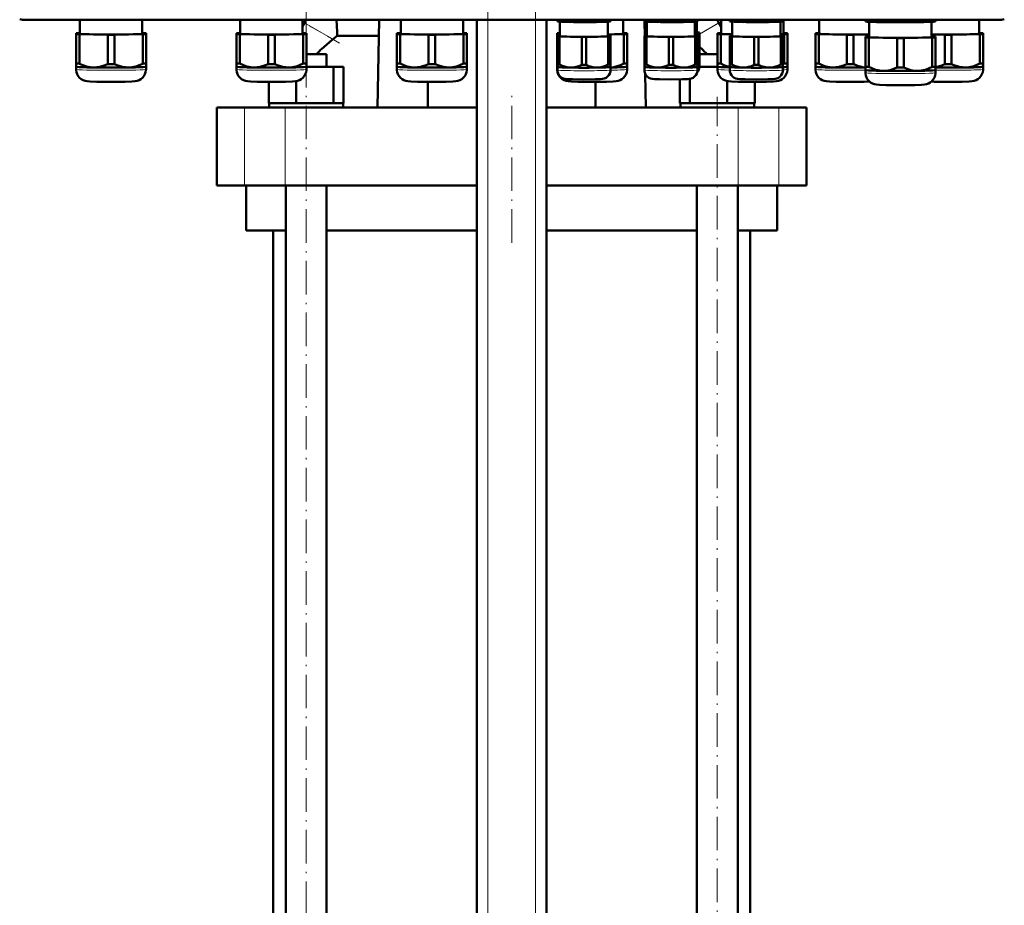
# Model space of a CAD drawing. Extents: x -2073 to 2460, y -1789 to 708.
# Tile 6 of 93: x -1719 to -1367, y -142 to 175. Entities that reach past the tile are written whole.
import ezdxf

# ---------------------------------------------------------------- set-up
doc = ezdxf.new("R2010")
doc.units = 0
doc.linetypes.add('DASHDOT', pattern=[18.5, 12, -3, 0.5, -3])

msp = doc.modelspace()

# ---------------------------------------------------------------- linework, layer by layer
at = {"color": 7, "linetype": 'DASHDOT', "lineweight": 18}
for p, q in [((-1551.76, -458.59), (-1551.76, 232.31)), ((-1534.76, -458.59), (-1534.76, 232.31)), ((-1616.8, -237.91), (-1616.8, 198.89)), ((-1543.26, 95.09), (-1543.26, 147.89)), ((-1469.72, -233.21), (-1469.72, 147.19))]:
    msp.add_line(p, q, dxfattribs=at)
at = {"color": 7, "lineweight": 18}
for p, q in [((-1717.19, 174.92), (-1717.19, 174.74)), ((-1617.39, 173.69), (-1607.24, 167.83)), ((-1551.76, -401.01), (-1551.76, 174.74)), ((-1534.76, -401.01), (-1534.76, 174.74)), ((-1476.14, 169.64), (-1469.13, 173.69)), ((-1369.13, 174.92), (-1369.13, 174.74)), ((-1638.82, 115.49), (-1638.82, 143.49)), ((-1624.25, 115.49), (-1624.25, 143.49)), ((-1462.27, 115.49), (-1462.27, 143.49)), ((-1447.69, 115.49), (-1447.69, 143.49))]:
    msp.add_line(p, q, dxfattribs=at)
at = {"color": 7, "lineweight": 50}
for p, q in [((-1369.13, 174.74), (-1717.19, 174.74)), ((-1697.73, 174.74), (-1697.73, 169.83)), ((-1675.43, 169.83), (-1675.43, 174.74)), ((-1640.35, 174.74), (-1640.35, 169.83)), ((-1618.05, 169.83), (-1618.05, 174.74)), ((-1617.39, 173.69), (-1618.05, 174.07)), ((-1618.05, 172.54), (-1617.39, 173.69)), ((-1617.39, 173.69), (-1616.78, 174.74)), ((-1590.73, 174.74), (-1591.24, 143.49)), ((-1582.98, 174.74), (-1582.98, 169.83)), ((-1560.68, 169.83), (-1560.68, 174.74)), ((-1555.76, -401.01), (-1555.76, 174.74)), ((-1530.76, -401.01), (-1530.76, 174.74)), ((-1526.93, 174.39), (-1526.93, 174.74)), ((-1526.93, 174.39), (-1526.93, 174.21)), ((-1526.89, 174.2), (-1526.93, 174.21)), ((-1526.16, 174.35), (-1526.16, 174.74)), ((-1526.03, 168.93), (-1526.03, 174.12)), ((-1518.21, 174.23), (-1518.21, 174.74)), ((-1516.66, 174.23), (-1516.66, 174.74)), ((-1508.83, 174.12), (-1508.83, 168.93)), ((-1508.71, 174.35), (-1508.71, 174.74)), ((-1507.98, 174.2), (-1507.93, 174.21)), ((-1507.93, 174.39), (-1507.93, 174.74)), ((-1507.93, 174.21), (-1507.93, 174.39)), ((-1503.34, 169.83), (-1503.34, 174.74)), ((-1495.81, 174.39), (-1495.81, 174.74)), ((-1495.81, 174.39), (-1495.81, 174.21)), ((-1495.77, 174.2), (-1495.81, 174.21)), ((-1495.7, 169.05), (-1495.78, 174.21)), ((-1495.03, 174.35), (-1495.03, 174.74)), ((-1494.91, 168.93), (-1494.91, 174.12)), ((-1487.09, 174.23), (-1487.09, 174.74)), ((-1485.53, 174.23), (-1485.53, 174.74)), ((-1477.71, 174.12), (-1477.71, 168.93)), ((-1477.59, 174.35), (-1477.59, 174.74)), ((-1477.04, 174.17), (-1477.04, 170.13)), ((-1476.86, 174.2), (-1476.81, 174.21)), ((-1476.81, 174.39), (-1476.81, 174.74)), ((-1476.81, 174.21), (-1476.81, 174.39)), ((-1469.74, 174.75), (-1469.13, 173.69)), ((-1468.29, 172.24), (-1469.13, 173.69)), ((-1468.29, 174.74), (-1468.29, 169.83)), ((-1465.25, 174.39), (-1465.25, 174.74)), ((-1465.25, 174.39), (-1465.25, 174.21)), ((-1465.21, 174.2), (-1465.25, 174.21)), ((-1464.48, 174.35), (-1464.48, 174.74)), ((-1464.35, 168.93), (-1464.35, 174.12)), ((-1456.53, 174.23), (-1456.53, 174.74)), ((-1454.98, 174.23), (-1454.98, 174.74)), ((-1447.15, 174.12), (-1447.15, 168.93)), ((-1447.03, 174.35), (-1447.03, 174.74)), ((-1446.3, 174.2), (-1446.25, 174.21)), ((-1446.25, 174.39), (-1446.25, 174.74)), ((-1446.25, 174.21), (-1446.25, 174.39)), ((-1445.99, 169.83), (-1445.99, 174.74)), ((-1433.29, 174.74), (-1433.29, 169.83)), ((-1416.69, 174.42), (-1416.69, 174.74)), ((-1416.69, 174.42), (-1416.69, 174.21)), ((-1416.63, 174.2), (-1416.69, 174.21)), ((-1415.5, 174.37), (-1415.5, 174.74)), ((-1415.34, 174.08), (-1415.34, 168.63)), ((-1405.38, 174.22), (-1405.38, 174.74)), ((-1403, 174.22), (-1403, 174.74)), ((-1393.04, 168.63), (-1393.04, 174.08)), ((-1392.88, 174.37), (-1392.88, 174.74)), ((-1391.75, 174.2), (-1391.69, 174.21)), ((-1391.69, 174.42), (-1391.69, 174.74)), ((-1391.69, 174.21), (-1391.69, 174.42)), ((-1375.99, 169.83), (-1375.99, 174.74)), ((-1699.08, 169.98), (-1699.08, 169.67)), ((-1699.08, 169.67), (-1699.08, 159.17)), ((-1697.73, 170.04), (-1697.89, 170.03)), ((-1697.89, 169.62), (-1687.76, 169.47)), ((-1697.89, 169.62), (-1697.89, 159.11)), ((-1687.76, 169.47), (-1687.76, 158.96)), ((-1685.39, 169.47), (-1675.26, 169.62)), ((-1685.39, 169.47), (-1685.39, 158.96)), ((-1675.26, 170.03), (-1675.43, 170.04)), ((-1675.26, 169.62), (-1675.26, 159.11)), ((-1674.08, 169.67), (-1674.08, 169.98)), ((-1674.08, 169.67), (-1674.08, 159.17)), ((-1641.7, 169.98), (-1641.7, 169.67)), ((-1641.7, 169.67), (-1641.7, 159.17)), ((-1640.35, 170.04), (-1640.52, 170.03)), ((-1640.52, 169.62), (-1630.39, 169.47)), ((-1640.52, 169.62), (-1640.52, 159.12)), ((-1630.39, 169.47), (-1630.39, 158.96)), ((-1628.02, 169.47), (-1617.89, 169.62)), ((-1628.02, 169.47), (-1628.02, 158.96)), ((-1617.89, 170.03), (-1618.05, 170.04)), ((-1617.89, 169.62), (-1617.89, 159.12)), ((-1616.7, 169.67), (-1616.7, 169.98)), ((-1616.7, 169.67), (-1616.7, 159.17)), ((-1605.64, 169.1), (-1590.82, 169.1)), ((-1584.33, 169.98), (-1584.33, 169.68)), ((-1584.33, 169.68), (-1584.33, 159.17)), ((-1582.98, 170.04), (-1583.15, 170.04)), ((-1583.15, 169.62), (-1573.02, 169.47)), ((-1583.15, 169.62), (-1583.15, 159.12)), ((-1573.02, 169.47), (-1573.02, 158.96)), ((-1570.65, 169.47), (-1560.52, 169.62)), ((-1570.65, 169.47), (-1570.65, 158.96)), ((-1560.52, 170.04), (-1560.68, 170.04)), ((-1560.52, 169.62), (-1560.52, 159.12)), ((-1559.33, 169.68), (-1559.33, 169.98)), ((-1559.33, 169.68), (-1559.33, 159.17)), ((-1526.99, 169.98), (-1526.99, 169.68)), ((-1526.99, 169.68), (-1526.99, 159.17)), ((-1526.03, 169.08), (-1526.16, 169.08)), ((-1508.83, 169.54), (-1503.17, 169.62)), ((-1508.71, 169.08), (-1508.83, 169.08)), ((-1503.17, 170.04), (-1503.34, 170.04)), ((-1503.17, 169.62), (-1503.17, 159.12)), ((-1501.99, 169.68), (-1501.99, 169.98)), ((-1501.99, 169.68), (-1501.99, 159.17)), ((-1495.7, 169.1), (-1495.14, 169.1)), ((-1495.14, 170.25), (-1495.14, 170.01)), ((-1495.14, 170.01), (-1495.14, 169.08)), ((-1494.91, 169.09), (-1495.03, 169.08)), ((-1477.71, 169.96), (-1476.92, 169.97)), ((-1477.59, 169.08), (-1477.71, 169.09)), ((-1476.92, 170.28), (-1477.04, 170.29)), ((-1476.92, 169.97), (-1476.92, 169.05)), ((-1476.14, 170.01), (-1476.14, 170.25)), ((-1476.14, 170.01), (-1476.14, 160.05)), ((-1469.64, 169.98), (-1469.64, 169.68)), ((-1469.64, 169.68), (-1469.64, 159.17)), ((-1468.29, 170.04), (-1468.45, 170.04)), ((-1468.45, 169.62), (-1464.35, 169.56)), ((-1468.45, 169.62), (-1468.45, 159.12)), ((-1464.35, 169.08), (-1464.48, 169.08)), ((-1447.15, 169.6), (-1445.83, 169.62)), ((-1447.03, 169.08), (-1447.15, 169.08)), ((-1445.83, 170.04), (-1445.99, 170.04)), ((-1445.83, 169.62), (-1445.83, 159.12)), ((-1444.64, 169.68), (-1444.64, 169.98)), ((-1444.64, 169.68), (-1444.64, 159.17)), ((-1434.64, 169.98), (-1434.64, 169.68)), ((-1434.64, 169.68), (-1434.64, 159.17)), ((-1433.29, 170.04), (-1433.45, 170.04)), ((-1433.45, 169.62), (-1423.33, 169.47)), ((-1433.45, 169.62), (-1433.45, 159.12)), ((-1423.33, 169.47), (-1423.33, 158.96)), ((-1420.95, 169.47), (-1415.34, 169.55)), ((-1420.95, 169.47), (-1420.95, 158.96)), ((-1393.04, 169.54), (-1388.33, 169.47)), ((-1388.33, 169.47), (-1388.33, 158.96)), ((-1385.95, 169.47), (-1375.83, 169.62)), ((-1385.95, 169.47), (-1385.95, 158.96)), ((-1375.83, 170.04), (-1375.99, 170.04)), ((-1375.83, 169.62), (-1375.83, 159.12)), ((-1374.64, 169.68), (-1374.64, 169.98)), ((-1374.64, 169.68), (-1374.64, 159.17)), ((-1526.93, 169.05), (-1526.93, 168.81)), ((-1526.93, 168.81), (-1526.93, 158.85)), ((-1526.16, 168.77), (-1518.21, 168.65)), ((-1526.16, 168.77), (-1526.16, 158.81)), ((-1518.21, 168.65), (-1518.21, 158.69)), ((-1516.66, 168.65), (-1508.71, 168.77)), ((-1516.66, 168.65), (-1516.66, 158.69)), ((-1508.71, 168.77), (-1508.71, 158.81)), ((-1507.93, 168.81), (-1507.93, 169.05)), ((-1507.93, 168.81), (-1507.93, 158.85)), ((-1495.81, 169.05), (-1495.81, 168.81)), ((-1495.81, 168.81), (-1495.81, 158.85)), ((-1495.03, 168.77), (-1487.09, 168.65)), ((-1495.03, 168.77), (-1495.03, 158.82)), ((-1487.09, 168.65), (-1487.09, 158.7)), ((-1485.53, 168.65), (-1477.59, 168.77)), ((-1485.53, 168.65), (-1485.53, 158.7)), ((-1477.59, 168.77), (-1477.59, 158.82)), ((-1476.81, 168.81), (-1476.81, 169.05)), ((-1476.81, 168.81), (-1476.81, 158.85)), ((-1465.25, 169.05), (-1465.25, 168.81)), ((-1465.25, 168.81), (-1465.25, 158.85)), ((-1464.48, 168.77), (-1456.53, 168.65)), ((-1464.48, 168.77), (-1464.48, 158.81)), ((-1456.53, 168.65), (-1456.53, 158.69)), ((-1454.98, 168.65), (-1447.03, 168.77)), ((-1454.98, 168.65), (-1454.98, 158.69)), ((-1447.03, 168.77), (-1447.03, 158.81)), ((-1446.25, 168.81), (-1446.25, 169.05)), ((-1446.25, 168.81), (-1446.25, 158.85)), ((-1416.69, 168.78), (-1416.69, 168.48)), ((-1416.69, 168.48), (-1416.69, 157.97)), ((-1415.34, 168.84), (-1415.5, 168.84)), ((-1415.5, 168.42), (-1405.38, 168.27)), ((-1415.5, 168.42), (-1415.5, 157.92)), ((-1405.38, 168.27), (-1405.38, 157.76)), ((-1403, 168.27), (-1392.88, 168.42)), ((-1403, 168.27), (-1403, 157.76)), ((-1392.88, 168.84), (-1393.04, 168.84)), ((-1392.88, 168.42), (-1392.88, 157.92)), ((-1391.69, 168.48), (-1391.69, 168.78)), ((-1391.69, 168.48), (-1391.69, 157.97)), ((-1616.7, 162.49), (-1609.5, 162.49)), ((-1609.5, 157.99), (-1609.5, 162.49)), ((-1476.14, 162.49), (-1469.64, 162.49)), ((-1699.08, 159.17), (-1699.08, 158.02)), ((-1674.08, 158.02), (-1674.08, 159.17)), ((-1641.7, 159.17), (-1641.7, 158.02)), ((-1616.7, 158.02), (-1616.7, 159.17)), ((-1584.33, 159.17), (-1584.33, 158.02)), ((-1559.33, 158.02), (-1559.33, 159.17)), ((-1526.99, 159.17), (-1526.99, 158.02)), ((-1526.93, 158.85), (-1526.93, 157.92)), ((-1507.93, 157.92), (-1507.93, 158.85)), ((-1501.99, 158.02), (-1501.99, 159.17)), ((-1495.81, 158.85), (-1495.81, 157.92)), ((-1476.81, 157.92), (-1476.81, 158.85)), ((-1476.14, 159.12), (-1476.14, 160.05)), ((-1476.14, 159.12), (-1476.14, 158.03)), ((-1476.14, 159.12), (-1476.14, 159.12)), ((-1469.64, 159.17), (-1469.64, 158.02)), ((-1465.25, 158.85), (-1465.25, 157.92)), ((-1446.25, 157.92), (-1446.25, 158.85)), ((-1444.64, 158.02), (-1444.64, 159.17)), ((-1434.64, 159.17), (-1434.64, 158.02)), ((-1374.64, 158.02), (-1374.64, 159.17)), ((-1699.08, 158.02), (-1699.08, 157.07)), ((-1699.07, 158.01), (-1699.08, 158.02)), ((-1674.08, 157.07), (-1674.08, 158.02)), ((-1674.08, 158.01), (-1674.08, 158.02)), ((-1641.7, 158.02), (-1641.7, 157.07)), ((-1641.7, 158.01), (-1641.7, 158.02)), ((-1616.71, 158.01), (-1616.7, 158.02)), ((-1616.7, 157.07), (-1616.7, 158.02)), ((-1616.7, 157.99), (-1607, 157.99)), ((-1607, 144.99), (-1607, 157.99)), ((-1607, 157.99), (-1603.41, 157.99)), ((-1603.41, 144.99), (-1603.41, 157.99)), ((-1584.33, 158.02), (-1584.33, 157.07)), ((-1584.33, 158.02), (-1584.33, 158.02)), ((-1559.34, 158.02), (-1559.33, 158.02)), ((-1559.33, 157.07), (-1559.33, 158.02)), ((-1526.99, 158.02), (-1526.99, 157.07)), ((-1526.98, 158.02), (-1526.99, 158.02)), ((-1526.93, 156.83), (-1526.93, 157.92)), ((-1526.93, 157.91), (-1526.93, 157.92)), ((-1507.94, 157.91), (-1507.93, 157.92)), ((-1507.93, 157.92), (-1507.93, 156.83)), ((-1501.99, 157.07), (-1501.99, 158.02)), ((-1501.99, 158.02), (-1501.99, 158.02)), ((-1495.81, 156.83), (-1495.81, 157.92)), ((-1495.81, 157.91), (-1495.81, 157.92)), ((-1495.28, 143.49), (-1495.47, 155.4)), ((-1476.81, 157.92), (-1476.81, 156.83)), ((-1476.81, 157.91), (-1476.81, 157.92)), ((-1476.14, 157.99), (-1469.64, 157.99)), ((-1469.64, 158.02), (-1469.64, 157.07)), ((-1469.64, 158.02), (-1469.64, 158.02)), ((-1465.25, 156.83), (-1465.25, 157.92)), ((-1465.25, 157.91), (-1465.25, 157.92)), ((-1446.26, 157.91), (-1446.25, 157.92)), ((-1446.25, 157.92), (-1446.25, 156.83)), ((-1444.65, 158.02), (-1444.64, 158.02)), ((-1444.64, 157.07), (-1444.64, 158.02)), ((-1434.64, 158.02), (-1434.64, 157.07)), ((-1434.64, 158.02), (-1434.64, 158.02)), ((-1416.69, 157.97), (-1416.69, 156.82)), ((-1416.69, 156.82), (-1416.69, 155.87)), ((-1416.68, 156.82), (-1416.69, 156.82)), ((-1391.69, 156.82), (-1391.69, 157.97)), ((-1391.69, 155.87), (-1391.69, 156.82)), ((-1391.69, 156.82), (-1391.69, 156.82)), ((-1374.65, 158.02), (-1374.64, 158.02)), ((-1374.64, 157.07), (-1374.64, 158.02)), ((-1630.18, 144.99), (-1630.18, 152.62)), ((-1620.38, 144.99), (-1620.38, 152.85)), ((-1573.26, 152.62), (-1573.26, 143.49)), ((-1513.26, 143.49), (-1513.26, 152.62)), ((-1483.1, 144.99), (-1483.1, 153.49)), ((-1479.52, 144.99), (-1479.52, 153.66)), ((-1466.13, 144.99), (-1466.13, 152.88)), ((-1456.34, 144.99), (-1456.34, 152.62)), ((-1456.34, 144.99), (-1456.34, 152.62)), ((-1630.18, 144.99), (-1629.17, 144.99)), ((-1630, 144.99), (-1629.81, 144.99)), ((-1630, 144.99), (-1630, 143.49)), ((-1629.17, 144.99), (-1621.39, 144.99)), ((-1621.39, 144.99), (-1620.38, 144.99)), ((-1620.38, 144.99), (-1619, 144.99)), ((-1619, 144.99), (-1616.8, 144.99)), ((-1616.8, 144.99), (-1608.38, 144.99)), ((-1608.38, 144.99), (-1607, 144.99)), ((-1607, 144.99), (-1606.63, 144.99)), ((-1606.63, 144.99), (-1603.6, 144.99)), ((-1603.6, 144.99), (-1603.41, 144.99)), ((-1603.6, 144.99), (-1603.6, 143.49)), ((-1483.1, 144.99), (-1482.92, 144.99)), ((-1482.92, 144.99), (-1479.89, 144.99)), ((-1482.92, 144.99), (-1482.92, 143.49)), ((-1479.89, 144.99), (-1479.52, 144.99)), ((-1479.52, 144.99), (-1478.14, 144.99)), ((-1478.14, 144.99), (-1469.72, 144.99)), ((-1469.72, 144.99), (-1467.51, 144.99)), ((-1467.51, 144.99), (-1466.13, 144.99)), ((-1466.13, 144.99), (-1465.12, 144.99)), ((-1465.12, 144.99), (-1457.35, 144.99)), ((-1457.35, 144.99), (-1456.34, 144.99)), ((-1456.71, 144.99), (-1456.52, 144.99)), ((-1456.52, 144.99), (-1456.52, 143.49)), ((-1456.52, 144.99), (-1456.52, 143.49)), ((-1648.76, 143.49), (-1638.82, 143.49)), ((-1648.76, 115.49), (-1648.76, 143.49)), ((-1638.82, 143.49), (-1624.25, 143.49)), ((-1624.25, 143.49), (-1555.76, 143.49)), ((-1530.76, 143.49), (-1462.27, 143.49)), ((-1462.27, 143.49), (-1447.69, 143.49)), ((-1447.69, 143.49), (-1437.76, 143.49)), ((-1437.76, 115.49), (-1437.76, 143.49)), ((-1638.82, 115.49), (-1648.76, 115.49)), ((-1624.25, 115.49), (-1638.82, 115.49)), ((-1638.26, 115.49), (-1638.26, 99.49)), ((-1555.76, 115.49), (-1624.25, 115.49)), ((-1624.1, -201.51), (-1624.1, 115.49)), ((-1609.5, -201.51), (-1609.5, 115.49)), ((-1462.27, 115.49), (-1530.76, 115.49)), ((-1477.02, -201.51), (-1477.02, 115.49)), ((-1462.42, -201.51), (-1462.42, 115.49)), ((-1447.69, 115.49), (-1462.27, 115.49)), ((-1448.26, 99.49), (-1448.26, 115.49)), ((-1437.76, 115.49), (-1447.69, 115.49)), ((-1624.1, 99.49), (-1638.26, 99.49)), ((-1628.61, -201.51), (-1628.61, 99.49)), ((-1555.76, 99.49), (-1609.5, 99.49)), ((-1477.02, 99.49), (-1530.76, 99.49)), ((-1448.26, 99.49), (-1462.42, 99.49)), ((-1457.91, 99.49), (-1457.91, -201.51))]:
    msp.add_line(p, q, dxfattribs=at)
at = {"color": 7, "linetype": 'DASHDOT', "lineweight": 18, "ltscale": 0.408948}
msp.add_line((-1604.86, 166.45), (-1619.03, 174.63), dxfattribs=at)
at = {"color": 7, "linetype": 'DASHDOT', "lineweight": 18, "ltscale": 0.258835}
msp.add_line((-1476.89, 169.21), (-1467.92, 174.38), dxfattribs=at)
at = {"color": 7, "linetype": 'DASHDOT', "lineweight": 18, "ltscale": 0.045015}
msp.add_line((-1469.72, 145.14), (-1469.72, 143.34), dxfattribs=at)
at = {"color": 7, "lineweight": 50}
for points in [[(-1522.18, 174.01), (-1524.15, 174.11), (-1526.16, 174.35)], [(-1518.21, 174.23), (-1520.21, 174.05), (-1522.18, 174.01)], [(-1512.68, 174.01), (-1514.65, 174.05), (-1516.66, 174.23)], [(-1508.71, 174.35), (-1510.71, 174.11), (-1512.68, 174.01)], [(-1491.06, 174.01), (-1493.03, 174.11), (-1495.03, 174.35)], [(-1487.09, 174.23), (-1489.09, 174.05), (-1491.06, 174.01)], [(-1481.56, 174.01), (-1483.53, 174.05), (-1485.53, 174.23)], [(-1477.59, 174.35), (-1479.59, 174.11), (-1481.56, 174.01)], [(-1460.5, 174.01), (-1462.48, 174.11), (-1464.48, 174.35)], [(-1456.53, 174.23), (-1458.53, 174.05), (-1460.5, 174.01)], [(-1451, 174.01), (-1452.98, 174.05), (-1454.98, 174.23)], [(-1447.03, 174.35), (-1449.03, 174.11), (-1451, 174.01)], [(-1410.44, 173.94), (-1411.7, 173.99), (-1412.95, 174.07), (-1414.22, 174.2), (-1415.5, 174.37)], [(-1405.38, 174.22), (-1406.74, 174.08), (-1408.08, 173.99), (-1409.26, 173.95), (-1410.44, 173.94)], [(-1397.94, 173.94), (-1399.12, 173.95), (-1400.3, 173.99), (-1401.64, 174.08), (-1403, 174.22)], [(-1392.88, 174.37), (-1394.16, 174.2), (-1395.42, 174.07), (-1396.68, 173.99), (-1397.94, 173.94)], [(-1692.83, 157.74), (-1693.45, 157.77), (-1694.07, 157.84), (-1694.72, 157.96), (-1695.37, 158.12), (-1696.63, 158.54), (-1697.89, 159.11)], [(-1687.76, 158.96), (-1689.02, 158.43), (-1690.28, 158.04), (-1690.93, 157.9), (-1691.58, 157.8), (-1692.2, 157.75), (-1692.83, 157.74)], [(-1680.33, 157.74), (-1680.95, 157.75), (-1681.57, 157.8), (-1682.23, 157.9), (-1682.87, 158.04), (-1684.13, 158.43), (-1685.39, 158.96)], [(-1675.26, 159.11), (-1676.52, 158.54), (-1677.78, 158.12), (-1678.43, 157.96), (-1679.09, 157.84), (-1679.71, 157.77), (-1680.33, 157.74)], [(-1635.45, 157.74), (-1636.08, 157.77), (-1636.7, 157.84), (-1637.35, 157.96), (-1638, 158.12), (-1639.26, 158.55), (-1640.52, 159.12)], [(-1630.39, 158.96), (-1631.65, 158.43), (-1632.91, 158.04), (-1633.56, 157.9), (-1634.21, 157.8), (-1634.83, 157.75), (-1635.45, 157.74)], [(-1622.95, 157.74), (-1623.58, 157.75), (-1624.2, 157.8), (-1624.85, 157.9), (-1625.5, 158.04), (-1626.76, 158.43), (-1628.02, 158.96)], [(-1617.89, 159.12), (-1619.15, 158.55), (-1620.41, 158.12), (-1621.06, 157.96), (-1621.71, 157.84), (-1622.33, 157.77), (-1622.95, 157.74)], [(-1578.08, 157.74), (-1578.7, 157.77), (-1579.32, 157.84), (-1579.98, 157.96), (-1580.63, 158.12), (-1581.89, 158.55), (-1583.15, 159.12)], [(-1573.02, 158.96), (-1574.28, 158.43), (-1575.54, 158.04), (-1576.18, 157.9), (-1576.83, 157.8), (-1577.46, 157.75), (-1578.08, 157.74)], [(-1565.58, 157.74), (-1566.21, 157.75), (-1566.83, 157.8), (-1567.48, 157.9), (-1568.13, 158.04), (-1569.39, 158.43), (-1570.65, 158.96)], [(-1560.52, 159.12), (-1561.78, 158.55), (-1563.04, 158.12), (-1563.69, 157.96), (-1564.34, 157.84), (-1564.96, 157.77), (-1565.58, 157.74)], [(-1522.18, 157.7), (-1523.07, 157.77), (-1523.96, 157.95), (-1524.84, 158.23), (-1525.5, 158.5), (-1526.16, 158.81)], [(-1518.21, 158.69), (-1519.2, 158.27), (-1520.18, 157.95), (-1521.18, 157.76), (-1522.18, 157.7)], [(-1512.68, 157.7), (-1513.69, 157.76), (-1514.68, 157.95), (-1515.67, 158.27), (-1516.66, 158.69)], [(-1508.71, 158.81), (-1509.37, 158.5), (-1510.03, 158.23), (-1510.91, 157.95), (-1511.79, 157.77), (-1512.68, 157.7)], [(-1503.17, 159.12), (-1504.36, 158.58), (-1505.54, 158.16), (-1506.73, 157.88), (-1507.93, 157.75)], [(-1491.06, 157.71), (-1491.95, 157.77), (-1492.84, 157.95), (-1493.72, 158.23), (-1494.38, 158.5), (-1495.03, 158.82)], [(-1487.09, 158.7), (-1488.08, 158.27), (-1489.06, 157.95), (-1490.06, 157.76), (-1491.06, 157.71)], [(-1481.56, 157.71), (-1482.56, 157.76), (-1483.56, 157.95), (-1484.55, 158.27), (-1485.53, 158.7)], [(-1477.59, 158.82), (-1478.25, 158.5), (-1478.9, 158.23), (-1479.78, 157.95), (-1480.67, 157.77), (-1481.56, 157.71)], [(-1465.25, 157.95), (-1466.32, 158.24), (-1467.39, 158.63), (-1468.45, 159.12)], [(-1460.5, 157.7), (-1461.4, 157.77), (-1462.28, 157.95), (-1463.16, 158.23), (-1463.82, 158.5), (-1464.48, 158.81)], [(-1456.53, 158.69), (-1457.52, 158.27), (-1458.51, 157.95), (-1459.5, 157.76), (-1460.5, 157.7)], [(-1451, 157.7), (-1452.01, 157.76), (-1453, 157.95), (-1453.99, 158.27), (-1454.98, 158.69)], [(-1447.03, 158.81), (-1447.69, 158.5), (-1448.35, 158.23), (-1449.23, 157.95), (-1450.11, 157.77), (-1451, 157.7)], [(-1428.39, 157.74), (-1429.01, 157.77), (-1429.63, 157.84), (-1430.29, 157.96), (-1430.94, 158.12), (-1432.2, 158.55), (-1433.45, 159.12)], [(-1423.33, 158.96), (-1424.59, 158.43), (-1425.85, 158.04), (-1426.49, 157.9), (-1427.14, 157.8), (-1427.77, 157.75), (-1428.39, 157.74)], [(-1416.69, 157.76), (-1417.64, 157.88), (-1418.59, 158.08), (-1419.54, 158.38), (-1420.25, 158.65), (-1420.95, 158.96)], [(-1388.33, 158.96), (-1389.45, 158.49), (-1390.57, 158.12), (-1391.69, 157.87)], [(-1380.89, 157.74), (-1381.52, 157.75), (-1382.14, 157.8), (-1382.79, 157.9), (-1383.44, 158.04), (-1384.7, 158.43), (-1385.95, 158.96)], [(-1375.83, 159.12), (-1377.09, 158.55), (-1378.35, 158.12), (-1379, 157.96), (-1379.65, 157.84), (-1380.27, 157.77), (-1380.89, 157.74)], [(-1686.58, 152.61), (-1691.65, 152.66), (-1694.05, 152.73), (-1695.13, 152.81), (-1695.89, 152.95), (-1696.58, 153.2), (-1697.25, 153.58), (-1697.83, 154.07), (-1698.32, 154.65), (-1698.69, 155.31), (-1698.95, 156.02), (-1699.07, 156.77), (-1699.08, 157.07)], [(-1686.58, 152.61), (-1681.5, 152.66), (-1679.1, 152.73), (-1678.03, 152.81), (-1677.27, 152.95), (-1676.57, 153.2), (-1675.91, 153.58), (-1675.32, 154.07), (-1674.84, 154.65), (-1674.46, 155.31), (-1674.21, 156.02), (-1674.09, 156.77), (-1674.08, 157.07)], [(-1629.2, 152.62), (-1634.28, 152.66), (-1636.68, 152.73), (-1637.75, 152.81), (-1638.52, 152.95), (-1639.21, 153.2), (-1639.87, 153.58), (-1640.46, 154.07), (-1640.95, 154.65), (-1641.32, 155.31), (-1641.57, 156.02), (-1641.69, 156.77), (-1641.7, 157.07)], [(-1629.2, 152.62), (-1624.13, 152.66), (-1621.73, 152.73), (-1620.66, 152.81), (-1619.89, 152.95), (-1619.2, 153.2), (-1618.53, 153.58), (-1617.95, 154.07), (-1617.46, 154.65), (-1617.09, 155.31), (-1616.84, 156.02), (-1616.72, 156.77), (-1616.7, 157.07)], [(-1571.83, 152.62), (-1576.91, 152.66), (-1579.3, 152.74), (-1580.38, 152.81), (-1581.14, 152.95), (-1581.84, 153.2), (-1582.5, 153.58), (-1583.09, 154.07), (-1583.57, 154.65), (-1583.95, 155.31), (-1584.2, 156.02), (-1584.32, 156.77), (-1584.33, 157.07)], [(-1571.83, 152.62), (-1566.76, 152.66), (-1564.36, 152.74), (-1563.28, 152.81), (-1562.52, 152.95), (-1561.83, 153.2), (-1561.16, 153.58), (-1560.58, 154.07), (-1560.09, 154.65), (-1559.72, 155.31), (-1559.46, 156.02), (-1559.34, 156.77), (-1559.33, 157.07)], [(-1514.49, 152.62), (-1519.56, 152.66), (-1521.96, 152.74), (-1523.03, 152.81), (-1523.8, 152.95), (-1524.49, 153.2), (-1525.16, 153.58), (-1525.74, 154.07), (-1526.23, 154.65), (-1526.6, 155.31), (-1526.85, 156.02), (-1526.98, 156.77), (-1526.99, 157.07)], [(-1517.43, 153.47), (-1521.56, 153.51), (-1523.35, 153.57), (-1524.13, 153.64), (-1524.73, 153.79), (-1525.36, 154.07), (-1525.91, 154.48), (-1526.36, 155), (-1526.69, 155.6), (-1526.88, 156.26), (-1526.93, 156.83)], [(-1517.43, 153.47), (-1513.3, 153.51), (-1511.51, 153.57), (-1510.74, 153.64), (-1510.13, 153.79), (-1509.51, 154.07), (-1508.95, 154.48), (-1508.5, 155), (-1508.18, 155.6), (-1507.98, 156.26), (-1507.93, 156.83)], [(-1514.49, 152.62), (-1509.41, 152.66), (-1507.01, 152.74), (-1505.94, 152.81), (-1505.18, 152.95), (-1504.48, 153.2), (-1503.82, 153.58), (-1503.23, 154.07), (-1502.75, 154.65), (-1502.37, 155.31), (-1502.12, 156.02), (-1502, 156.77), (-1501.99, 157.07)], [(-1486.31, 153.47), (-1490.44, 153.51), (-1492.23, 153.57), (-1493.01, 153.64), (-1493.61, 153.79), (-1494.23, 154.07), (-1494.79, 154.48), (-1495.24, 155), (-1495.57, 155.61), (-1495.76, 156.26), (-1495.81, 156.83)], [(-1486.31, 153.47), (-1482.18, 153.51), (-1480.39, 153.57), (-1479.62, 153.64), (-1479.01, 153.79), (-1478.39, 154.07), (-1477.83, 154.48), (-1477.38, 155), (-1477.05, 155.61), (-1476.86, 156.26), (-1476.81, 156.83)], [(-1457.14, 152.62), (-1462.22, 152.66), (-1464.61, 152.74), (-1465.69, 152.81), (-1466.45, 152.95), (-1467.15, 153.2), (-1467.81, 153.58), (-1468.4, 154.07), (-1468.88, 154.65), (-1469.26, 155.31), (-1469.51, 156.02), (-1469.63, 156.77), (-1469.64, 157.07)], [(-1455.75, 153.47), (-1459.88, 153.51), (-1461.67, 153.57), (-1462.45, 153.64), (-1463.05, 153.79), (-1463.68, 154.07), (-1464.23, 154.48), (-1464.68, 155), (-1465.01, 155.6), (-1465.2, 156.26), (-1465.25, 156.83)], [(-1457.14, 152.62), (-1452.07, 152.66), (-1449.67, 152.74), (-1448.59, 152.81), (-1447.83, 152.95), (-1447.14, 153.2), (-1446.47, 153.58), (-1445.89, 154.07), (-1445.4, 154.65), (-1445.03, 155.31), (-1444.77, 156.02), (-1444.65, 156.77), (-1444.64, 157.07)], [(-1455.75, 153.47), (-1451.63, 153.51), (-1449.84, 153.57), (-1449.06, 153.64), (-1448.45, 153.79), (-1447.83, 154.07), (-1447.28, 154.48), (-1446.83, 155), (-1446.5, 155.6), (-1446.31, 156.26), (-1446.25, 156.83)], [(-1422.14, 152.62), (-1427.22, 152.66), (-1429.61, 152.74), (-1430.69, 152.81), (-1431.45, 152.95), (-1432.15, 153.2), (-1432.81, 153.58), (-1433.4, 154.07), (-1433.88, 154.65), (-1434.26, 155.31), (-1434.51, 156.02), (-1434.63, 156.77), (-1434.64, 157.07)], [(-1404.19, 151.42), (-1409.26, 151.46), (-1411.66, 151.54), (-1412.74, 151.61), (-1413.5, 151.75), (-1414.19, 152), (-1414.86, 152.38), (-1415.44, 152.87), (-1415.93, 153.45), (-1416.3, 154.11), (-1416.56, 154.82), (-1416.68, 155.57), (-1416.69, 155.87)], [(-1410.44, 156.54), (-1411.06, 156.57), (-1411.68, 156.64), (-1412.33, 156.76), (-1412.98, 156.92), (-1414.24, 157.35), (-1415.5, 157.92)], [(-1405.38, 157.76), (-1406.63, 157.23), (-1407.89, 156.84), (-1408.54, 156.7), (-1409.19, 156.6), (-1409.81, 156.55), (-1410.44, 156.54)], [(-1404.19, 151.42), (-1399.11, 151.46), (-1396.72, 151.54), (-1395.64, 151.61), (-1394.88, 151.75), (-1394.18, 152), (-1393.52, 152.38), (-1392.93, 152.87), (-1392.45, 153.45), (-1392.07, 154.11), (-1391.82, 154.82), (-1391.7, 155.57), (-1391.69, 155.87)], [(-1397.94, 156.54), (-1398.56, 156.55), (-1399.19, 156.6), (-1399.84, 156.7), (-1400.48, 156.84), (-1401.74, 157.23), (-1403, 157.76)], [(-1392.88, 157.92), (-1394.13, 157.35), (-1395.39, 156.92), (-1396.04, 156.76), (-1396.7, 156.64), (-1397.32, 156.57), (-1397.94, 156.54)], [(-1387.14, 152.62), (-1382.07, 152.66), (-1379.67, 152.74), (-1378.59, 152.81), (-1377.83, 152.95), (-1377.14, 153.2), (-1376.47, 153.58), (-1375.89, 154.07), (-1375.4, 154.65), (-1375.03, 155.31), (-1374.77, 156.02), (-1374.65, 156.77), (-1374.64, 157.07)], [(-1422.14, 152.62), (-1417.14, 152.66), (-1415.28, 152.71)], [(-1387.14, 152.62), (-1392.14, 152.66), (-1393.13, 152.68)]]:
    msp.add_lwpolyline(points, dxfattribs=at)
for centre, radius, start, end in [((-1717.19, 183.99), 9.25, 257.0008, 269.9996), ((-1717.19, 183.99), 9.25, 257.0008, 269.9996), ((-1699.31, 166.58), 93.7, 1.542, 4.9985), ((-1369.13, 183.99), 9.25, 270.0004, 282.9992), ((-1369.13, 183.99), 9.25, 270.0004, 282.9993), ((-1494.19, 27.55), 180.16, 128.2176, 128.8662), ((-1562.19, 111.93), 71.79, 128.861, 132.9306), ((-1562.31, 112.06), 71.61, 132.9316, 135.2319), ((-1524.26, 112), 71.69, 47.0681, 47.8423), ((-1524.2, 112.06), 71.61, 44.7681, 47.0684), ((-1453.48, 174.28), 16.98, 295.1665, 296.77), ((-1479.35, 158.03), 3.21, 318.4645, 359.9956)]:
    msp.add_arc(centre, radius, start, end, dxfattribs=at)
for centre, major_axis, start_param, end_param in [((-1517.43, 174.51), (-10.55, 0), 0.449938, 0.597259), ((-1517.43, 174.23), (9.5, 0), 3.239479, 4.18879), ((-1517.43, 174.23), (9.5, 0), 4.18879, 6.185299), ((-1517.43, 174.51), (-10.55, 0), 1.497136, 1.644457), ((-1517.43, 174.51), (-10.55, 0), 2.544333, 2.691654), ((-1486.31, 174.51), (-10.55, 0), 0.449938, 0.597259), ((-1486.31, 174.23), (9.5, 0), 3.239479, 4.18879), ((-1486.31, 174.23), (9.5, 0), 4.18879, 6.185299), ((-1486.31, 174.51), (-10.55, 0), 1.497136, 1.644457), ((-1486.31, 174.51), (-10.55, 0), 2.544333, 2.691654), ((-1455.75, 174.51), (-10.55, 0), 0.449938, 0.597259), ((-1455.75, 174.23), (9.5, 0), 3.239479, 4.18879), ((-1455.75, 174.23), (9.5, 0), 4.18879, 6.185299), ((-1455.75, 174.51), (-10.55, 0), 1.497136, 1.644457), ((-1455.75, 174.51), (-10.55, 0), 2.544333, 2.691654), ((-1404.19, 174.58), (-13.8, 0), 0.437539, 0.609658), ((-1404.19, 174.23), (12.5, 0), 3.239482, 4.18879), ((-1404.19, 174.23), (12.5, 0), 4.18879, 6.185296), ((-1404.19, 174.58), (-13.8, 0), 1.484737, 1.656856), ((-1404.19, 174.58), (-13.8, 0), 2.531934, 2.704054), ((-1686.58, 169.83), (13.8, 0), 2.531934, 2.704054), ((-1686.58, 169.83), (13.8, 0), 3.579132, 3.751251), ((-1686.58, 169.83), (11.15, 0), 3.141593, 6.283185), ((-1686.58, 169.83), (13.8, 0), 4.626329, 4.798449), ((-1686.58, 169.83), (13.8, 0), 0.437539, 0.609658), ((-1686.58, 169.83), (13.8, 0), 5.673527, 5.845646), ((-1629.2, 169.83), (13.8, 0), 2.531934, 2.704054), ((-1629.2, 169.83), (13.8, 0), 3.579132, 3.751251), ((-1629.2, 169.83), (11.15, 0), 3.141593, 6.283185), ((-1629.2, 169.83), (13.8, 0), 4.626329, 4.798449), ((-1629.2, 169.83), (13.8, 0), 0.437539, 0.609658), ((-1629.2, 169.83), (13.8, 0), 5.673527, 5.845646), ((-1571.83, 169.83), (13.8, 0), 2.531934, 2.704054), ((-1571.83, 169.83), (13.8, 0), 3.579132, 3.751251), ((-1571.83, 169.83), (11.15, 0), 3.141593, 6.283185), ((-1571.83, 169.83), (13.8, 0), 4.626329, 4.798449), ((-1571.83, 169.83), (13.8, 0), 0.437539, 0.609658), ((-1571.83, 169.83), (13.8, 0), 5.673527, 5.845646), ((-1514.49, 169.83), (13.8, 0), 2.561928, 2.704054), ((-1514.49, 169.83), (13.8, 0), 3.579132, 3.721257), ((-1517.43, 168.93), (10.55, 0), 2.544333, 2.691654), ((-1514.49, 169.83), (11.15, 0), 5.244215, 6.283185), ((-1517.43, 168.93), (10.55, 0), 0.449938, 0.597259), ((-1514.49, 169.83), (13.8, 0), 0.437539, 0.609658), ((-1514.49, 169.83), (13.8, 0), 5.673527, 5.845646), ((-1486.31, 168.93), (10.55, 0), 2.544333, 2.691654), ((-1485.64, 170.13), (10.55, 0), 2.64382, 2.691654), ((-1485.64, 170.13), (10.55, 0), 3.591531, 3.639365), ((-1485.64, 170.13), (8.6, 0), 5.885916, 6.283185), ((-1486.31, 168.93), (10.55, 0), 0.449938, 0.597259), ((-1485.64, 170.13), (10.55, 0), 0.449938, 0.597259), ((-1485.64, 170.13), (10.55, 0), 5.685926, 5.833247), ((-1457.14, 169.83), (13.8, 0), 2.531934, 2.704054), ((-1457.14, 169.83), (13.8, 0), 3.579132, 3.751251), ((-1457.14, 169.83), (11.15, 0), 3.141593, 4.008814), ((-1455.75, 168.93), (10.55, 0), 2.544333, 2.691654), ((-1457.14, 169.83), (11.15, 0), 5.822266, 6.283185), ((-1455.75, 168.93), (10.55, 0), 0.449938, 0.597259), ((-1457.14, 169.83), (13.8, 0), 0.437539, 0.609658), ((-1457.14, 169.83), (13.8, 0), 5.673527, 5.845646), ((-1422.14, 169.83), (13.8, 0), 2.531934, 2.704054), ((-1422.14, 169.83), (13.8, 0), 3.579132, 3.751251), ((-1422.14, 169.83), (11.15, 0), 3.141593, 5.368516), ((-1422.14, 169.83), (13.8, 0), 4.626329, 4.798449), ((-1387.14, 169.83), (11.15, 0), 4.155015, 6.283185), ((-1387.14, 169.83), (13.8, 0), 4.626329, 4.798449), ((-1387.14, 169.83), (13.8, 0), 0.437539, 0.609658), ((-1387.14, 169.83), (13.8, 0), 5.673527, 5.845646), ((-1517.43, 168.93), (10.55, 0), 3.591531, 3.738852), ((-1517.43, 168.93), (8.6, 0), 3.141593, 6.283185), ((-1517.43, 168.93), (10.55, 0), 4.638729, 4.786049), ((-1517.43, 168.93), (10.55, 0), 5.685926, 5.833247), ((-1486.31, 168.93), (10.55, 0), 3.591531, 3.738852), ((-1486.31, 168.93), (8.6, 0), 3.141593, 6.283185), ((-1486.31, 168.93), (10.55, 0), 4.638729, 4.786049), ((-1486.31, 168.93), (10.55, 0), 5.685926, 5.833247), ((-1455.75, 168.93), (10.55, 0), 3.591531, 3.738852), ((-1455.75, 168.93), (8.6, 0), 3.141593, 6.283185), ((-1455.75, 168.93), (10.55, 0), 4.638729, 4.786049), ((-1455.75, 168.93), (10.55, 0), 5.685926, 5.833247), ((-1404.19, 168.63), (13.8, 0), 2.531934, 2.704054), ((-1404.19, 168.63), (13.8, 0), 3.579132, 3.751251), ((-1404.19, 168.63), (11.15, 0), 3.141593, 6.283185), ((-1404.19, 168.63), (13.8, 0), 4.626329, 4.798449), ((-1404.19, 168.63), (13.8, 0), 0.437539, 0.609658), ((-1404.19, 168.63), (13.8, 0), 5.673527, 5.845646), ((-1686.58, 159.32), (-13.8, 0), 0.437539, 0.609658), ((-1686.58, 159.32), (-13.8, 0), 1.484737, 1.656856), ((-1686.58, 159.32), (-13.8, 0), 2.531934, 2.704054), ((-1629.2, 159.32), (-13.8, 0), 0.437539, 0.609658), ((-1629.2, 159.32), (-13.8, 0), 1.484737, 1.656856), ((-1629.2, 159.32), (-13.8, 0), 2.531934, 2.704054), ((-1571.83, 159.32), (-13.8, 0), 0.437539, 0.609658), ((-1571.83, 159.32), (-13.8, 0), 1.484737, 1.656856), ((-1571.83, 159.32), (-13.8, 0), 2.531934, 2.704054), ((-1514.49, 159.32), (-13.8, 0), 0.437539, 0.446729), ((-1517.43, 158.97), (-10.55, 0), 0.449938, 0.597259), ((-1517.43, 158.97), (-10.55, 0), 1.497136, 1.644457), ((-1517.43, 158.97), (-10.55, 0), 2.544333, 2.691654), ((-1514.49, 159.32), (-13.8, 0), 2.531934, 2.704054), ((-1486.31, 158.97), (-10.55, 0), 0.449938, 0.597259), ((-1486.31, 158.97), (-10.55, 0), 1.497136, 1.644457), ((-1486.31, 158.97), (-10.55, 0), 2.544333, 2.691654), ((-1485.64, 160.17), (-10.55, 0), 2.562554, 2.691654), ((-1485.64, 159.12), (9.5, 0), 5.905314, 6.256996), ((-1457.14, 159.32), (-13.8, 0), 0.437539, 0.609658), ((-1455.75, 158.97), (-10.55, 0), 0.449938, 0.597259), ((-1455.75, 158.97), (-10.55, 0), 1.497136, 1.644457), ((-1455.75, 158.97), (-10.55, 0), 2.544333, 2.691654), ((-1457.14, 159.32), (-13.8, 0), 2.531934, 2.704054), ((-1422.14, 159.32), (-13.8, 0), 0.437539, 0.609658), ((-1422.14, 159.32), (-13.8, 0), 1.484737, 1.656856), ((-1387.14, 159.32), (-13.8, 0), 1.484737, 1.656856), ((-1387.14, 159.32), (-13.8, 0), 2.531934, 2.704054), ((-1686.58, 158.02), (12.5, 0), 3.167782, 6.256996), ((-1629.2, 158.02), (12.5, 0), 3.167782, 6.256996), ((-1571.83, 158.02), (12.5, 0), 3.167782, 6.256996), ((-1514.49, 158.02), (12.5, 0), 3.167782, 3.234803), ((-1517.43, 157.92), (9.5, 0), 3.167782, 6.256996), ((-1514.49, 158.02), (12.5, 0), 5.26433, 6.256996), ((-1486.31, 157.92), (9.5, 0), 3.167782, 6.256996), ((-1457.14, 158.02), (12.5, 0), 3.167782, 4.006016), ((-1455.75, 157.92), (9.5, 0), 3.167782, 6.256996), ((-1457.14, 158.02), (12.5, 0), 5.769462, 6.256996), ((-1422.14, 158.02), (12.5, 0), 3.167782, 5.163725), ((-1404.19, 158.12), (-13.8, 0), 0.437539, 0.609658), ((-1404.19, 156.82), (12.5, 0), 3.167782, 6.256996), ((-1404.19, 158.12), (-13.8, 0), 1.484737, 1.656856), ((-1404.19, 158.12), (-13.8, 0), 2.531934, 2.704054), ((-1387.14, 158.02), (12.5, 0), 4.34001, 6.256996)]:
    msp.add_ellipse(centre, major_axis=major_axis, ratio=0.026177, start_param=start_param, end_param=end_param, dxfattribs=at)
at = {"color": 7, "lineweight": 18}
for centre, major_axis, start_param, end_param in [((-1686.58, 157.07), (12.5, 0), 3.141593, 6.283185), ((-1629.2, 157.07), (12.5, 0), 3.141593, 6.283185), ((-1571.83, 157.07), (12.5, 0), 3.141593, 6.283185), ((-1514.49, 157.07), (12.5, 0), 3.141593, 3.234813), ((-1517.43, 156.83), (9.5, 0), 3.141593, 5.235988), ((-1517.43, 156.83), (9.5, 0), 5.235988, 6.283185), ((-1514.49, 157.07), (12.5, 0), 5.264309, 6.283185), ((-1486.31, 156.83), (9.5, 0), 3.141593, 5.235988), ((-1486.31, 156.83), (9.5, 0), 5.235988, 6.283185), ((-1485.64, 158.03), (9.5, 0), 5.905319, 6.283185), ((-1457.14, 157.07), (12.5, 0), 3.141593, 4.006019), ((-1455.75, 156.83), (9.5, 0), 3.141593, 5.235988), ((-1455.75, 156.83), (9.5, 0), 5.235988, 6.283185), ((-1457.14, 157.07), (12.5, 0), 5.769447, 6.283185), ((-1422.14, 157.07), (12.5, 0), 3.141593, 5.163724), ((-1404.19, 155.87), (12.5, 0), 3.141593, 6.283185), ((-1387.14, 157.07), (12.5, 0), 4.34001, 6.283185)]:
    msp.add_ellipse(centre, major_axis=major_axis, ratio=0.026177, start_param=start_param, end_param=end_param, dxfattribs=at)

doc.saveas('drawing.dxf')
